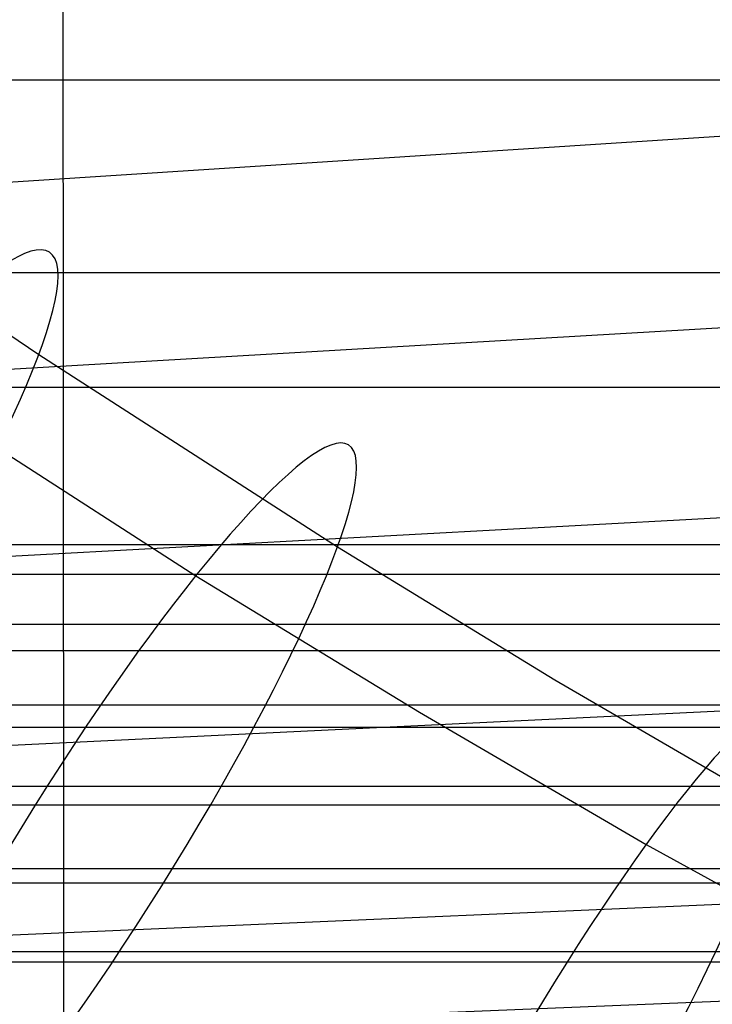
# Model space of a CAD drawing. Extents: x -260 to 296, y -277 to 294.
# Tile 90 of 241: x -130 to -118, y 119 to 136. Entities that reach past the tile are written whole.
import ezdxf

# ---------------------------------------------------------------- set-up
doc = ezdxf.new("R2010")
doc.units = 0
doc.layers.add('PREDEFINITO', color=7, linetype='CONTINUOUS')

msp = doc.modelspace()

# ---------------------------------------------------------------- linework, layer by layer
at = {"layer": 'PREDEFINITO'}
for p, q in [((-128.93, 129.689, 446.429), (-128.936, 136.031, 445.896)), ((-163.775, 134.567, 409.622), (199.65, 134.567, 409.622)), ((-138.004, 132.31, 443.298), (-115.58, 133.758, 450.335)), ((-133.108, 132.477, 406.08), (-129.347, 129.916, 405.269)), ((-163.775, 131.307, 418.068), (199.65, 131.307, 418.068)), ((-140.514, 129.047, 442.788), (-115.577, 130.499, 450.547)), ((-129.347, 129.916, 405.269), (-124.294, 126.661, 404.266)), ((-128.922, 120.062, 446.999), (-128.93, 129.689, 446.429)), ((-131.897, 129.527, 394.253), (-126.692, 126.173, 393.22)), ((-168.263, 129.363, 408.162), (204.125, 129.363, 408.162)), ((-142.927, 125.799, 442.298), (-102.218, 127.999, 454.565)), ((-170.41, 126.704, 407.444), (206.265, 126.704, 407.444)), ((-124.294, 126.661, 404.266), (-120.614, 124.414, 403.591)), ((-168.263, 126.202, 416.63), (204.125, 126.202, 416.63)), ((-126.692, 126.173, 393.22), (-122.907, 123.863, 392.526)), ((-171.464, 125.354, 407.086), (207.316, 125.354, 407.086)), ((-169.343, 124.911, 416.278), (205.202, 124.911, 416.278)), ((-145.248, 122.563, 441.829), (-102.215, 124.644, 454.68)), ((-120.614, 124.414, 403.591), (-116.882, 122.237, 402.95)), ((-172.505, 123.99, 406.727), (208.353, 123.99, 406.727)), ((-122.907, 123.863, 392.526), (-119.073, 121.626, 391.867)), ((-170.41, 123.609, 415.928), (206.265, 123.609, 415.928)), ((-173.533, 122.612, 406.369), (209.377, 122.612, 406.369)), ((-171.464, 122.297, 415.579), (207.316, 122.297, 415.579)), ((-119.073, 121.626, 391.867), (-112.698, 118.123, 390.861)), ((-174.548, 121.221, 406.01), (210.389, 121.221, 406.01)), ((-147.484, 119.338, 441.381), (-102.212, 121.286, 454.766)), ((-172.505, 120.975, 415.232), (208.353, 120.975, 415.232)), ((-128.914, 68.605, 448.47), (-128.922, 120.062, 446.999)), ((-175.551, 119.815, 405.652), (211.388, 119.815, 405.652)), ((-173.533, 119.642, 414.886), (209.377, 119.642, 414.886)), ((-148.571, 117.729, 441.164), (-102.21, 119.607, 454.799))]:
    msp.add_line(p, q, dxfattribs=at)
at = {"layer": 'PREDEFINITO', "extrusion": (0.820549, -0.545515, -0.170627)}
msp.add_circle((30.12, 363.952, -246.157), 8, dxfattribs=at)
at = {"layer": 'PREDEFINITO', "extrusion": (0.837524, -0.522845, -0.158707)}
msp.add_circle((35.187, 367.011, -234.483), 8, dxfattribs=at)
at = {"layer": 'PREDEFINITO', "extrusion": (0.859716, -0.490358, -0.14296)}
msp.add_circle((41.864, 370.848, -218.03), 8, dxfattribs=at)
at = {"layer": 'PREDEFINITO', "extrusion": (8.21944e-05, 0.238151, 0.971228)}
for centre, radius in [((68.955, 85.885, 613.304), 155.099), ((69.027, 85.936, 613.304), 146.035)]:
    msp.add_arc(centre, radius, 289.26592, 347.24336, dxfattribs=at)

doc.saveas('drawing.dxf')
